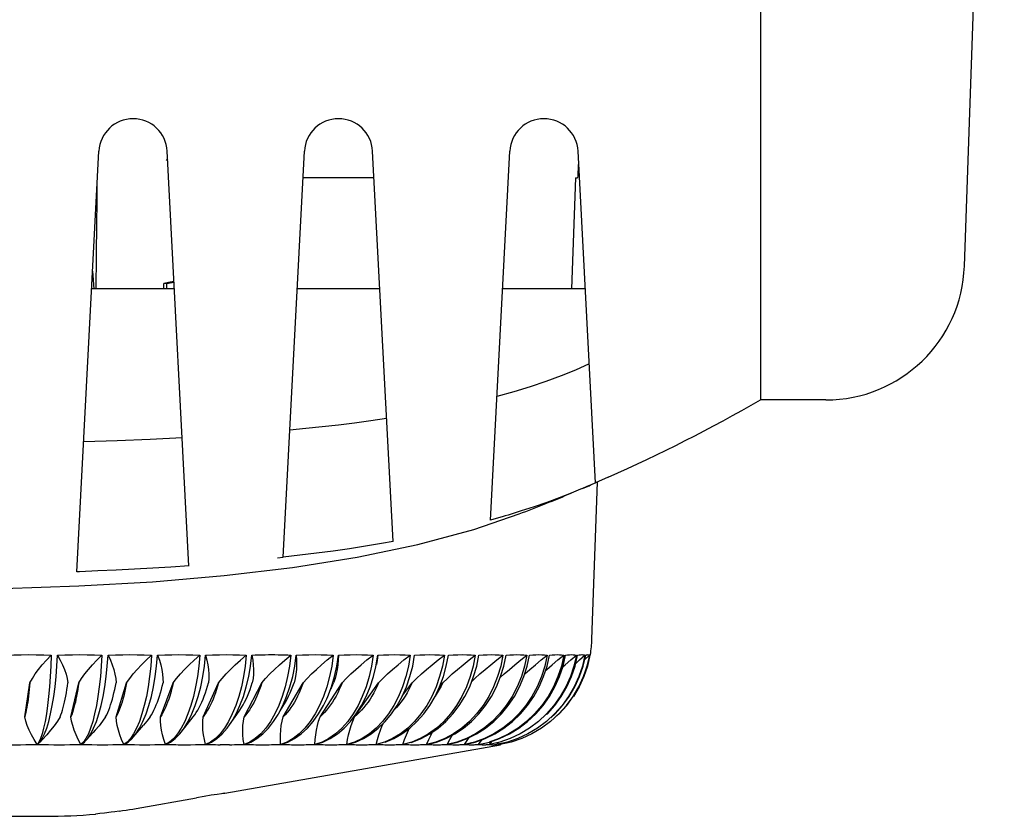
# Model space of a CAD drawing. Header units: inches. Extents: x 0 to 13.8, y 0 to 10.6.
# Tile 19 of 27: x 5.353 to 6.051, y 7.515 to 8.08. Entities that reach past the tile are written whole.
import ezdxf

# ---------------------------------------------------------------- set-up
doc = ezdxf.new("R2010")
doc.units = ezdxf.units.IN
doc.header["$LTSCALE"] = 0.75625
doc.header["$MEASUREMENT"] = 0
doc.layers.get('0').update_dxf_attribs({"linetype": 'CONTINUOUS'})

msp = doc.modelspace()

# ---------------------------------------------------------------- linework, layer by layer
at = {"color": 7, "linetype": 'Continuous'}
for p, q in [((5.87827, 8.71608), (5.87827, 7.81057)), ((6.02301, 7.90556), (6.05131, 8.71608)), ((5.39354, 7.68867), (5.40918, 7.98707)), ((5.47302, 7.69298), (5.45761, 7.98707)), ((5.53975, 7.69904), (5.55485, 7.98707)), ((5.61779, 7.71013), (5.60327, 7.98707)), ((5.6868, 7.72539), (5.70051, 7.98707)), ((5.76128, 7.75173), (5.74894, 7.98707)), ((5.45789, 7.98162), (5.45694, 7.98041)), ((5.60427, 7.96805), (5.55385, 7.96805)), ((5.74716, 7.96805), (5.74441, 7.88931)), ((5.74716, 7.96805), (5.74869, 7.96805)), ((5.40583, 7.88931), (5.40472, 7.90202)), ((5.45701, 7.89325), (5.45526, 7.89325)), ((5.45526, 7.88931), (5.45527, 7.89325)), ((5.45701, 7.89325), (5.46247, 7.89421)), ((5.45701, 7.89325), (5.45701, 7.88931)), ((5.46273, 7.88931), (5.40405, 7.88931)), ((5.6084, 7.88931), (5.54972, 7.88931)), ((5.75407, 7.88931), (5.69539, 7.88931)), ((5.92465, 7.81057), (5.87827, 7.81057)), ((5.42212, 7.78167), (5.39834, 7.7809)), ((5.44543, 7.78261), (5.42212, 7.78167)), ((5.46818, 7.78371), (5.44543, 7.78261)), ((5.75886, 7.64087), (5.76275, 7.75238)), ((5.77037, 7.75574), (5.76128, 7.75173)), ((5.75077, 7.74721), (5.74399, 7.74441)), ((5.75223, 7.74784), (5.75077, 7.74721)), ((5.75527, 7.74916), (5.75223, 7.74784)), ((5.75828, 7.75049), (5.75527, 7.74916)), ((5.76127, 7.75185), (5.75828, 7.75049)), ((5.70874, 7.73184), (5.69932, 7.72896)), ((5.67497, 7.71878), (5.70725, 7.72977)), ((5.70725, 7.72977), (5.70732, 7.72979)), ((5.53578, 7.69861), (5.53975, 7.69904)), ((5.5464, 7.69174), (5.59232, 7.69907)), ((5.60562, 7.62139), (5.60699, 7.62961)), ((5.65554, 7.62186), (5.657, 7.62961)), ((5.67713, 7.62186), (5.67867, 7.62961)), ((5.69631, 7.62186), (5.69792, 7.62961)), ((5.71298, 7.62186), (5.71465, 7.62961)), ((5.72702, 7.62186), (5.72874, 7.62961)), ((5.73835, 7.62186), (5.74011, 7.62961)), ((5.74691, 7.62186), (5.7487, 7.62961)), ((5.75002, 7.62615), (5.75388, 7.62961)), ((5.75369, 7.6264), (5.75711, 7.62961)), ((5.7555, 7.62186), (5.7573, 7.62961)), ((5.75726, 7.62944), (5.75744, 7.62961)), ((5.74734, 7.62372), (5.75002, 7.62615)), ((5.3565, 7.58577), (5.3602, 7.61)), ((5.38926, 7.58577), (5.39482, 7.61)), ((5.4214, 7.58577), (5.42879, 7.61)), ((5.45271, 7.58577), (5.46189, 7.61)), ((5.483, 7.58577), (5.49391, 7.61)), ((5.51209, 7.58577), (5.52466, 7.61)), ((5.53979, 7.58577), (5.55395, 7.61)), ((5.56594, 7.58577), (5.5816, 7.61)), ((5.57079, 7.60712), (5.56842, 7.60027)), ((5.59038, 7.58577), (5.60744, 7.61)), ((5.62452, 7.60105), (5.63131, 7.61)), ((5.65083, 7.60725), (5.65306, 7.61)), ((5.53914, 7.60027), (5.53667, 7.59386)), ((5.56842, 7.60027), (5.56564, 7.59386)), ((5.53667, 7.59386), (5.53388, 7.58796)), ((5.53646, 7.58796), (5.53955, 7.59386)), ((5.53773, 7.5901), (5.5414, 7.59631)), ((5.56564, 7.59386), (5.5625, 7.58796)), ((5.5929, 7.59386), (5.58943, 7.58796)), ((5.61827, 7.59386), (5.6145, 7.58796)), ((5.64161, 7.59386), (5.63755, 7.58796)), ((5.66277, 7.59386), (5.65845, 7.58796)), ((5.68161, 7.59386), (5.67706, 7.58796)), ((5.69802, 7.59386), (5.69327, 7.58796)), ((5.71191, 7.59386), (5.70698, 7.58796)), ((5.72318, 7.59386), (5.71811, 7.58796)), ((5.73177, 7.59386), (5.72658, 7.58796)), ((5.73761, 7.59386), (5.73234, 7.58796)), ((5.74097, 7.59386), (5.73564, 7.58796)), ((5.43965, 7.58796), (5.43783, 7.58262)), ((5.46749, 7.57506), (5.47597, 7.58577)), ((5.47244, 7.58262), (5.47508, 7.58796)), ((5.50373, 7.58796), (5.50106, 7.58262)), ((5.50177, 7.58019), (5.50858, 7.58988)), ((5.53302, 7.58262), (5.53615, 7.58744)), ((5.53615, 7.58744), (5.53646, 7.58796)), ((5.56114, 7.58262), (5.56494, 7.58796)), ((5.56754, 7.58728), (5.56594, 7.58577)), ((5.58757, 7.58262), (5.59171, 7.58796)), ((5.59211, 7.58728), (5.59038, 7.58577)), ((5.5938, 7.58888), (5.59211, 7.58728)), ((5.61215, 7.58262), (5.61661, 7.58796)), ((5.63473, 7.58262), (5.63948, 7.58796)), ((5.65517, 7.58262), (5.66018, 7.58796)), ((5.67334, 7.58262), (5.67858, 7.58796)), ((5.68914, 7.58262), (5.69458, 7.58796)), ((5.70246, 7.58262), (5.70806, 7.58796)), ((5.71323, 7.58262), (5.71896, 7.58796)), ((5.72686, 7.58765), (5.72719, 7.58796)), ((5.72969, 7.58521), (5.73272, 7.58796)), ((5.73564, 7.58796), (5.73403, 7.58651)), ((5.43342, 7.57138), (5.44082, 7.57999)), ((5.46755, 7.57791), (5.46492, 7.57387)), ((5.36769, 7.57054), (5.3665, 7.56796)), ((5.39993, 7.57054), (5.39816, 7.56796)), ((5.39968, 7.56876), (5.40516, 7.57476)), ((5.43148, 7.57054), (5.42914, 7.56796)), ((5.43373, 7.57387), (5.43148, 7.57054)), ((5.34577, 7.56607), (5.35345, 7.56607)), ((5.3665, 7.56796), (5.36527, 7.56614)), ((5.36552, 7.56614), (5.36638, 7.56694)), ((5.36738, 7.56798), (5.36881, 7.56949)), ((5.36946, 7.5661), (5.37332, 7.5661)), ((5.37332, 7.5661), (5.37713, 7.56607)), ((5.37713, 7.56607), (5.3847, 7.56607)), ((5.39816, 7.56796), (5.39634, 7.56614)), ((5.39658, 7.56614), (5.3989, 7.56796)), ((5.3989, 7.56796), (5.39969, 7.56876)), ((5.40422, 7.5661), (5.40793, 7.56607)), ((5.40793, 7.56607), (5.41534, 7.56607)), ((5.42914, 7.56796), (5.42673, 7.56614)), ((5.42698, 7.56614), (5.42987, 7.56796)), ((5.43439, 7.5661), (5.438, 7.56607)), ((5.438, 7.56607), (5.4452, 7.56607)), ((5.45926, 7.56796), (5.45628, 7.56614)), ((5.46714, 7.56607), (5.47409, 7.56607)), ((5.48831, 7.56796), (5.48478, 7.56614)), ((5.49835, 7.53161), (5.69385, 7.56608)), ((5.51613, 7.56796), (5.51207, 7.56614)), ((5.52193, 7.56607), (5.52824, 7.56607)), ((5.54254, 7.56796), (5.53797, 7.56614)), ((5.54724, 7.56607), (5.55318, 7.56607)), ((5.56738, 7.56796), (5.56233, 7.56614)), ((5.56252, 7.56614), (5.56794, 7.56796)), ((5.57095, 7.56607), (5.57647, 7.56607)), ((5.59049, 7.56796), (5.585, 7.56614)), ((5.58518, 7.56614), (5.59101, 7.56796)), ((5.59292, 7.56607), (5.59799, 7.56607)), ((5.613, 7.56607), (5.6176, 7.56607)), ((5.63108, 7.56607), (5.63517, 7.56607)), ((5.64704, 7.56607), (5.6506, 7.56607)), ((5.66078, 7.56607), (5.66379, 7.56607)), ((5.6813, 7.56607), (5.68254, 7.56608)), ((5.68254, 7.56608), (5.68315, 7.56607)), ((5.68605, 7.56614), (5.68803, 7.56866)), ((5.68795, 7.56607), (5.68858, 7.56608)), ((5.69119, 7.56614), (5.69249, 7.56766)), ((5.69213, 7.56607), (5.69267, 7.56608)), ((5.69267, 7.56608), (5.69277, 7.56607)), ((5.69383, 7.56614), (5.69456, 7.56693)), ((5.4838, 7.5294), (5.47835, 7.52847)), ((5.48876, 7.53021), (5.4838, 7.5294)), ((5.49293, 7.53087), (5.48876, 7.53021)), ((5.4981, 7.53161), (5.49835, 7.53161)), ((5.20406, 7.51529), (5.37139, 7.51529)), ((5.40699, 7.51691), (5.40681, 7.51689)), ((5.40681, 7.51689), (5.40681, 7.51689)), ((5.40967, 7.51721), (5.40699, 7.51691)), ((5.41317, 7.51763), (5.40967, 7.51721)), ((5.41781, 7.51821), (5.41317, 7.51763))]:
    msp.add_line(p, q, dxfattribs=at)
for points in [[(5.46245, 7.89451), (5.45967, 7.89403), (5.45527, 7.89325)], [(5.75685, 7.83612), (5.74709, 7.8318), (5.73688, 7.82767), (5.72621, 7.82374), (5.71508, 7.81999), (5.70348, 7.81643), (5.6914, 7.81306)], [(5.61322, 7.79732), (5.60188, 7.7957), (5.59048, 7.79418), (5.57903, 7.79278), (5.56754, 7.79147), (5.556, 7.79026), (5.54443, 7.78915)], [(5.74399, 7.74441), (5.73553, 7.7411), (5.72684, 7.7379), (5.71791, 7.73482), (5.70874, 7.73184)], [(5.69518, 7.72774), (5.691, 7.72658), (5.6868, 7.7254)], [(5.69932, 7.72896), (5.69726, 7.72834), (5.69518, 7.72774)], [(5.59232, 7.69907), (5.63532, 7.70806), (5.67497, 7.71878)], [(5.61779, 7.71013), (5.61641, 7.70986), (5.61504, 7.70962)], [(5.60955, 7.7087), (5.59822, 7.70685), (5.58677, 7.7051), (5.57519, 7.70344), (5.56349, 7.70189), (5.55168, 7.70042), (5.53975, 7.69905)], [(5.61504, 7.70962), (5.61229, 7.7092), (5.61092, 7.70896), (5.60955, 7.7087)], [(5.02856, 7.69181), (5.07704, 7.68602), (5.12768, 7.68168), (5.17998, 7.67866), (5.23342, 7.67689), (5.28744, 7.6763), (5.34146, 7.67687), (5.39491, 7.67864), (5.44723, 7.68164), (5.49788, 7.68597), (5.5464, 7.69174)], [(5.47304, 7.69299), (5.46019, 7.6921), (5.44728, 7.69128), (5.43433, 7.69054), (5.42134, 7.68987), (5.40831, 7.68928), (5.39524, 7.68874)], [(5.3941, 7.6887), (5.39382, 7.68869), (5.39354, 7.68867)], [(5.39524, 7.68874), (5.39496, 7.68873), (5.39467, 7.68872), (5.3941, 7.6887)], [(5.34333, 7.62961), (5.34868, 7.6298), (5.35402, 7.62991), (5.35934, 7.62995), (5.36466, 7.62991), (5.36996, 7.6298), (5.37525, 7.62961)], [(5.3602, 7.61), (5.36197, 7.61311), (5.36402, 7.61627), (5.36635, 7.61946), (5.36898, 7.62273), (5.37195, 7.62611), (5.37525, 7.62961)], [(5.37525, 7.62961), (5.37498, 7.62186), (5.37457, 7.61434), (5.37405, 7.60712), (5.37342, 7.60027), (5.37267, 7.59386), (5.37183, 7.58796)], [(5.37487, 7.58796), (5.37606, 7.59386), (5.37712, 7.60027), (5.37802, 7.60712), (5.37877, 7.61434), (5.37936, 7.62186), (5.37977, 7.62961)], [(5.37977, 7.62961), (5.38505, 7.6298), (5.39032, 7.62991), (5.39557, 7.62995), (5.4008, 7.62991), (5.40601, 7.6298), (5.41121, 7.62961)], [(5.37977, 7.62961), (5.38171, 7.62609), (5.38336, 7.62267), (5.38473, 7.61934), (5.38582, 7.61611), (5.38663, 7.613), (5.38716, 7.61)], [(5.39482, 7.61), (5.39681, 7.61311), (5.39908, 7.61626), (5.40163, 7.61946), (5.40449, 7.62273), (5.40768, 7.62612), (5.41121, 7.62961)], [(5.41121, 7.62961), (5.41079, 7.62186), (5.41019, 7.61434), (5.40941, 7.60712), (5.40847, 7.60027), (5.40736, 7.59386), (5.40611, 7.58796)], [(5.40909, 7.58796), (5.41069, 7.59386), (5.4121, 7.60027), (5.41331, 7.60712), (5.41431, 7.61434), (5.41509, 7.62186), (5.41565, 7.62961)], [(5.41565, 7.62961), (5.42083, 7.6298), (5.42599, 7.62991), (5.43113, 7.62995), (5.43624, 7.62991), (5.44133, 7.6298), (5.4464, 7.62961)], [(5.41565, 7.62961), (5.41725, 7.62611), (5.41859, 7.62269), (5.41967, 7.61933), (5.42048, 7.61608), (5.42102, 7.61298), (5.42129, 7.61)], [(5.42879, 7.61), (5.43098, 7.6131), (5.43346, 7.61626), (5.43621, 7.61946), (5.43928, 7.62274), (5.44268, 7.62613), (5.4464, 7.62961)], [(5.4464, 7.62961), (5.44585, 7.62186), (5.44505, 7.61434), (5.44403, 7.60712), (5.44277, 7.60027), (5.44131, 7.59386), (5.43965, 7.58796)], [(5.44256, 7.58796), (5.44455, 7.59386), (5.44631, 7.60027), (5.44782, 7.60712), (5.44907, 7.61434), (5.45004, 7.62186), (5.45073, 7.62961)], [(5.45073, 7.62961), (5.45578, 7.6298), (5.4608, 7.62991), (5.4658, 7.62995), (5.47077, 7.62991), (5.47571, 7.6298), (5.48062, 7.62961)], [(5.45073, 7.62961), (5.45201, 7.62609), (5.45303, 7.62267), (5.45379, 7.61934), (5.45431, 7.6161), (5.45458, 7.61299), (5.4546, 7.61)], [(5.46189, 7.61), (5.46427, 7.6131), (5.46693, 7.61625), (5.46988, 7.61946), (5.47313, 7.62274), (5.47671, 7.62613), (5.48062, 7.62961)], [(5.48062, 7.62961), (5.47993, 7.62186), (5.47895, 7.61434), (5.47767, 7.60712), (5.47612, 7.60027), (5.47431, 7.59386), (5.47226, 7.58796)], [(5.47508, 7.58796), (5.47745, 7.59386), (5.47955, 7.60027), (5.48135, 7.60712), (5.48284, 7.61434), (5.48399, 7.62186), (5.48481, 7.62961)], [(5.48481, 7.62961), (5.4897, 7.6298), (5.49455, 7.62991), (5.49938, 7.62995), (5.50417, 7.62991), (5.50892, 7.6298), (5.51364, 7.62961)], [(5.48481, 7.62961), (5.48574, 7.62609), (5.48644, 7.62266), (5.48689, 7.61934), (5.48712, 7.61611), (5.48711, 7.613), (5.48688, 7.61)], [(5.49391, 7.61), (5.49647, 7.6131), (5.49931, 7.61625), (5.50242, 7.61946), (5.50584, 7.62274), (5.50958, 7.62613), (5.51364, 7.62961)], [(5.51364, 7.62961), (5.51283, 7.62186), (5.51166, 7.61434), (5.51015, 7.60712), (5.50831, 7.60027), (5.50617, 7.59386), (5.50373, 7.58796)], [(5.50644, 7.58796), (5.50918, 7.59386), (5.5116, 7.60027), (5.51368, 7.60712), (5.5154, 7.61434), (5.51673, 7.62186), (5.51767, 7.62961)], [(5.51767, 7.62961), (5.52002, 7.62971), (5.52237, 7.6298), (5.5247, 7.62986), (5.52703, 7.62991), (5.52934, 7.62994), (5.53165, 7.62995)], [(5.51767, 7.62961), (5.51826, 7.6261), (5.51862, 7.62269), (5.51877, 7.61937), (5.5187, 7.61615), (5.51842, 7.61303), (5.51793, 7.61)], [(5.52466, 7.61), (5.52736, 7.61308), (5.53036, 7.61623), (5.53364, 7.61946), (5.53722, 7.62276), (5.5411, 7.62614), (5.54528, 7.62961)], [(5.53165, 7.62995), (5.53395, 7.62994), (5.53623, 7.62991), (5.53851, 7.62986), (5.54078, 7.6298), (5.54303, 7.62971), (5.54528, 7.62961)], [(5.54528, 7.62961), (5.54434, 7.62186), (5.54299, 7.61434), (5.54125, 7.60712), (5.53914, 7.60027)], [(5.53955, 7.59386), (5.54228, 7.60027), (5.54462, 7.60712), (5.54656, 7.61434), (5.54806, 7.62186), (5.54912, 7.62961)], [(5.54912, 7.62961), (5.54935, 7.62609), (5.54938, 7.62268), (5.54922, 7.61936), (5.54886, 7.61615), (5.54831, 7.61303), (5.54756, 7.61)], [(5.54912, 7.62961), (5.55359, 7.6298), (5.55803, 7.62991), (5.56242, 7.62995), (5.56676, 7.62991), (5.57107, 7.6298), (5.57532, 7.62961)], [(5.55395, 7.61), (5.5568, 7.61307), (5.55993, 7.61623), (5.56335, 7.61946), (5.56705, 7.62276), (5.57104, 7.62615), (5.57532, 7.62961)], [(5.57071, 7.59872), (5.57138, 7.60027), (5.57398, 7.60712), (5.57612, 7.61434), (5.57778, 7.62186), (5.57895, 7.62961)], [(5.57532, 7.62961), (5.57426, 7.62186), (5.57275, 7.61434), (5.57079, 7.60712)], [(5.57895, 7.62961), (5.57883, 7.62608), (5.57853, 7.62266), (5.57805, 7.61935), (5.5774, 7.61615), (5.57658, 7.61303), (5.57559, 7.61)], [(5.57895, 7.62961), (5.58318, 7.6298), (5.58736, 7.62991), (5.59149, 7.62995), (5.59558, 7.62991), (5.59961, 7.6298), (5.60359, 7.62961)], [(5.5816, 7.61), (5.58457, 7.61307), (5.58782, 7.61622), (5.59135, 7.61946), (5.59516, 7.62276), (5.59924, 7.62615), (5.60359, 7.62961)], [(5.60359, 7.62961), (5.60242, 7.62186), (5.60075, 7.61434), (5.59859, 7.60712), (5.59596, 7.60027), (5.5929, 7.59386)], [(5.60699, 7.62961), (5.60651, 7.62608), (5.60592, 7.62285)], [(5.60699, 7.62961), (5.61094, 7.6298), (5.61484, 7.62991), (5.61869, 7.62995), (5.62249, 7.62991), (5.62623, 7.6298), (5.62992, 7.62961)], [(5.60744, 7.61), (5.61052, 7.61307), (5.61387, 7.61622), (5.61748, 7.61946), (5.62137, 7.62277), (5.62551, 7.62615), (5.62992, 7.62961)], [(5.61661, 7.58796), (5.62063, 7.59386), (5.62418, 7.60027), (5.62722, 7.60712), (5.62974, 7.61434), (5.63169, 7.62186), (5.63306, 7.62961)], [(5.62992, 7.62961), (5.62864, 7.62186), (5.62682, 7.61434), (5.62447, 7.60712), (5.62161, 7.60027), (5.61827, 7.59386)], [(5.63131, 7.61), (5.63448, 7.61307), (5.6379, 7.61622), (5.64158, 7.61946), (5.64552, 7.62277), (5.6497, 7.62615), (5.65413, 7.62961)], [(5.63306, 7.62961), (5.63671, 7.6298), (5.64031, 7.62991), (5.64385, 7.62995), (5.64734, 7.62991), (5.65077, 7.6298), (5.65413, 7.62961)], [(5.65413, 7.62961), (5.65276, 7.62186), (5.6508, 7.61434), (5.64827, 7.60712), (5.6452, 7.60027), (5.64161, 7.59386)], [(5.65306, 7.61), (5.6563, 7.61307), (5.65978, 7.61622), (5.6635, 7.61946), (5.66746, 7.62277), (5.67166, 7.62615), (5.67609, 7.62961)], [(5.657, 7.62961), (5.66033, 7.6298), (5.66361, 7.62991), (5.66682, 7.62995), (5.66997, 7.62991), (5.67306, 7.6298), (5.67609, 7.62961)], [(5.67609, 7.62961), (5.67463, 7.62186), (5.67254, 7.61434), (5.66985, 7.60712), (5.66658, 7.60027), (5.66277, 7.59386)], [(5.67363, 7.61101), (5.67584, 7.61307), (5.67936, 7.61622), (5.6831, 7.61946), (5.68707, 7.62277), (5.69125, 7.62615), (5.69565, 7.62961)], [(5.67867, 7.62961), (5.68166, 7.6298), (5.68458, 7.62991), (5.68745, 7.62995), (5.69025, 7.62991), (5.69298, 7.6298), (5.69565, 7.62961)], [(5.69565, 7.62961), (5.69411, 7.62186), (5.69191, 7.61434), (5.68908, 7.60712), (5.68563, 7.60027), (5.68161, 7.59386)], [(5.69379, 7.61378), (5.69653, 7.61622), (5.70026, 7.61946), (5.70421, 7.62277), (5.70835, 7.62615), (5.7127, 7.62961)], [(5.69792, 7.62961), (5.70055, 7.6298), (5.70311, 7.62991), (5.70561, 7.62995), (5.70804, 7.62991), (5.7104, 7.6298), (5.7127, 7.62961)], [(5.7127, 7.62961), (5.71109, 7.62186), (5.70879, 7.61434), (5.70583, 7.60712), (5.70222, 7.60027), (5.69802, 7.59386)], [(5.7112, 7.61625), (5.71488, 7.61946), (5.71878, 7.62276), (5.72286, 7.62615), (5.72713, 7.62961)], [(5.72713, 7.62961), (5.72546, 7.62186), (5.72307, 7.61434), (5.72, 7.60712), (5.71626, 7.60027), (5.71191, 7.59386)], [(5.71465, 7.62961), (5.7169, 7.6298), (5.71908, 7.62991), (5.7212, 7.62995), (5.72324, 7.62991), (5.72522, 7.6298), (5.72713, 7.62961)], [(5.73884, 7.62961), (5.73712, 7.62186), (5.73467, 7.61434), (5.7315, 7.60712), (5.72766, 7.60027), (5.72318, 7.59386)], [(5.72598, 7.61867), (5.72687, 7.61946), (5.7307, 7.62276), (5.73469, 7.62615), (5.73884, 7.62961)], [(5.72874, 7.62961), (5.7306, 7.6298), (5.73239, 7.62991), (5.73411, 7.62995), (5.73576, 7.62991), (5.73734, 7.6298), (5.73884, 7.62961)], [(5.74778, 7.62961), (5.74602, 7.62186), (5.74351, 7.61434), (5.74028, 7.60712), (5.73635, 7.60027), (5.73177, 7.59386)], [(5.73272, 7.58796), (5.73803, 7.59386), (5.74272, 7.60027), (5.74675, 7.60712), (5.75006, 7.61434), (5.75264, 7.62186), (5.75444, 7.62961)], [(5.75711, 7.62961), (5.7553, 7.62186), (5.75273, 7.61434), (5.74941, 7.60712), (5.74538, 7.60027), (5.74069, 7.59386), (5.73537, 7.58796)], [(5.75388, 7.62961), (5.75209, 7.62186), (5.74954, 7.61434), (5.74626, 7.60712), (5.74227, 7.60027), (5.73761, 7.59386)], [(5.73814, 7.62122), (5.73988, 7.62276), (5.74376, 7.62615), (5.74778, 7.62961)], [(5.74011, 7.62961), (5.74157, 7.6298), (5.74296, 7.62991), (5.74427, 7.62995), (5.74552, 7.62991), (5.74668, 7.6298), (5.74778, 7.62961)], [(5.75744, 7.62961), (5.75563, 7.62186), (5.75305, 7.61434), (5.74972, 7.60712), (5.74568, 7.60027)], [(5.7487, 7.62961), (5.74975, 7.6298), (5.75072, 7.62991), (5.75162, 7.62995), (5.75245, 7.62991), (5.7532, 7.6298), (5.75388, 7.62961)], [(5.75444, 7.62961), (5.75507, 7.6298), (5.75563, 7.62991), (5.75611, 7.62995), (5.75652, 7.62991), (5.75685, 7.6298), (5.75711, 7.62961)], [(5.7573, 7.62961), (5.75751, 7.6298), (5.75765, 7.62991), (5.75771, 7.62995), (5.75771, 7.62994)], [(5.59171, 7.58796), (5.59544, 7.59386), (5.59874, 7.60027), (5.60157, 7.60712), (5.6039, 7.61434), (5.60562, 7.62139)], [(5.63948, 7.58796), (5.64376, 7.59386), (5.64754, 7.60027), (5.65079, 7.60712), (5.65346, 7.61434), (5.65554, 7.62186)], [(5.66018, 7.58796), (5.66469, 7.59386), (5.66869, 7.60027), (5.67211, 7.60712), (5.67493, 7.61434), (5.67713, 7.62186)], [(5.67858, 7.58796), (5.68331, 7.59386), (5.68748, 7.60027), (5.69107, 7.60712), (5.69402, 7.61434), (5.69631, 7.62186)], [(5.69458, 7.58796), (5.69948, 7.59386), (5.70382, 7.60027), (5.70753, 7.60712), (5.7106, 7.61434), (5.71298, 7.62186)], [(5.70806, 7.58796), (5.71312, 7.59386), (5.71758, 7.60027), (5.72141, 7.60712), (5.72457, 7.61434), (5.72702, 7.62186)], [(5.71896, 7.58796), (5.72413, 7.59386), (5.7287, 7.60027), (5.73262, 7.60712), (5.73585, 7.61434), (5.73835, 7.62186)], [(5.72719, 7.58796), (5.73245, 7.59386), (5.7371, 7.60027), (5.74108, 7.60712), (5.74436, 7.61434), (5.74691, 7.62186)], [(5.74084, 7.59386), (5.74555, 7.60027), (5.74959, 7.60712), (5.75291, 7.61434), (5.7555, 7.62186)], [(5.3602, 7.61), (5.35997, 7.60753), (5.35972, 7.60514), (5.35946, 7.60281), (5.35918, 7.60056), (5.35889, 7.59839), (5.35859, 7.59631)], [(5.38474, 7.59631), (5.3852, 7.59839), (5.38564, 7.60056), (5.38605, 7.60281), (5.38644, 7.60514), (5.38681, 7.60753), (5.38716, 7.61)], [(5.39482, 7.61), (5.39448, 7.60753), (5.39411, 7.60514), (5.39371, 7.60281), (5.3933, 7.60056), (5.39286, 7.59839), (5.3924, 7.59631)], [(5.41807, 7.59631), (5.41868, 7.59839), (5.41927, 7.60056), (5.41982, 7.60281), (5.42034, 7.60514), (5.42083, 7.60753), (5.42129, 7.61)], [(5.42879, 7.61), (5.42833, 7.60753), (5.42784, 7.60514), (5.42732, 7.60281), (5.42676, 7.60056), (5.42618, 7.59839), (5.42557, 7.59631)], [(5.45061, 7.59631), (5.45136, 7.59839), (5.45208, 7.60056), (5.45277, 7.60281), (5.45342, 7.60514), (5.45403, 7.60753), (5.4546, 7.61)], [(5.46189, 7.61), (5.46132, 7.60753), (5.46071, 7.60514), (5.46006, 7.60281), (5.45937, 7.60056), (5.45865, 7.59839), (5.45789, 7.59631)], [(5.48213, 7.59631), (5.48303, 7.59839), (5.48389, 7.60056), (5.48471, 7.60281), (5.48548, 7.60514), (5.4862, 7.60753), (5.48688, 7.61)], [(5.49391, 7.61), (5.49323, 7.60753), (5.49251, 7.60514), (5.49174, 7.60281), (5.49092, 7.60056), (5.49006, 7.59839), (5.48916, 7.59631)], [(5.51246, 7.59631), (5.5135, 7.59839), (5.51449, 7.60056), (5.51543, 7.60281), (5.51631, 7.60514), (5.51715, 7.60753), (5.51793, 7.61)], [(5.52466, 7.61), (5.52388, 7.60753), (5.52305, 7.60514), (5.52216, 7.60281), (5.52122, 7.60056), (5.52023, 7.59839), (5.51919, 7.59631)], [(5.5414, 7.59631), (5.54257, 7.59839), (5.54368, 7.60056), (5.54474, 7.60281), (5.54574, 7.60514), (5.54668, 7.60753), (5.54756, 7.61)], [(5.55395, 7.61), (5.55307, 7.60753), (5.55213, 7.60514), (5.55113, 7.60281), (5.55007, 7.60056), (5.54896, 7.59839), (5.54779, 7.59631)], [(5.57379, 7.6056), (5.57462, 7.60753), (5.57559, 7.61)], [(5.5816, 7.61), (5.58063, 7.60753), (5.57959, 7.60514), (5.57848, 7.60281), (5.57731, 7.60056), (5.57608, 7.59839), (5.57479, 7.59631)], [(5.60744, 7.61), (5.60638, 7.60753), (5.60525, 7.60514), (5.60404, 7.60281), (5.60277, 7.60056), (5.60143, 7.59839), (5.60002, 7.59631)], [(5.63131, 7.61), (5.63017, 7.60753), (5.62895, 7.60514), (5.62765, 7.60281), (5.62628, 7.60056), (5.62484, 7.59839), (5.62332, 7.59631)], [(5.65306, 7.61), (5.65184, 7.60753), (5.65054, 7.60514), (5.64916, 7.60281), (5.6477, 7.60056), (5.64764, 7.60047)], [(5.56494, 7.58796), (5.56836, 7.59386), (5.57071, 7.59872)], [(5.35859, 7.59631), (5.35827, 7.59431), (5.35794, 7.5924), (5.3576, 7.5906), (5.35724, 7.58888), (5.35688, 7.58728), (5.3565, 7.58577)], [(5.3816, 7.58577), (5.38216, 7.58728), (5.38271, 7.58888), (5.38325, 7.5906), (5.38376, 7.5924), (5.38426, 7.59431), (5.38474, 7.59631)], [(5.3924, 7.59631), (5.39192, 7.59431), (5.39143, 7.5924), (5.39091, 7.5906), (5.39038, 7.58888), (5.38983, 7.58728), (5.38926, 7.58577)], [(5.4139, 7.58577), (5.41465, 7.58728), (5.41538, 7.58888), (5.41609, 7.5906), (5.41678, 7.5924), (5.41744, 7.59431), (5.41807, 7.59631)], [(5.42557, 7.59631), (5.42494, 7.59431), (5.42427, 7.5924), (5.42359, 7.5906), (5.42288, 7.58888), (5.42215, 7.58728), (5.4214, 7.58577)], [(5.44542, 7.58577), (5.44635, 7.58728), (5.44726, 7.58888), (5.44814, 7.5906), (5.44899, 7.5924), (5.44981, 7.59431), (5.45061, 7.59631)], [(5.45789, 7.59631), (5.4571, 7.59431), (5.45628, 7.5924), (5.45543, 7.5906), (5.45455, 7.58888), (5.45364, 7.58728), (5.45271, 7.58577)], [(5.47597, 7.58577), (5.47708, 7.58728), (5.47816, 7.58888), (5.4792, 7.5906), (5.48022, 7.5924), (5.48119, 7.59431), (5.48213, 7.59631)], [(5.48916, 7.59631), (5.48822, 7.59431), (5.48725, 7.5924), (5.48623, 7.5906), (5.48519, 7.58888), (5.48411, 7.58728), (5.483, 7.58577)], [(5.50858, 7.58987), (5.50909, 7.5906), (5.51025, 7.5924), (5.51138, 7.59431), (5.51246, 7.59631)], [(5.51919, 7.59631), (5.51811, 7.59431), (5.51698, 7.5924), (5.51582, 7.5906), (5.51461, 7.58888), (5.51337, 7.58728), (5.51209, 7.58577)], [(5.54779, 7.59631), (5.54657, 7.59431), (5.54531, 7.5924), (5.54399, 7.5906), (5.54263, 7.58888), (5.54123, 7.58728), (5.53979, 7.58577)], [(5.57479, 7.59631), (5.57344, 7.59431), (5.57204, 7.5924), (5.57059, 7.5906), (5.56908, 7.58888), (5.56754, 7.58728)], [(5.60002, 7.59631), (5.59855, 7.59431), (5.59702, 7.5924), (5.59544, 7.5906), (5.5938, 7.58888)], [(5.62332, 7.59631), (5.62174, 7.59431), (5.6201, 7.5924), (5.61839, 7.5906)], [(5.36527, 7.56614), (5.3631, 7.56969), (5.36122, 7.57311), (5.35963, 7.57642), (5.35832, 7.57962), (5.35728, 7.58274), (5.3565, 7.58577)], [(5.36638, 7.56694), (5.36725, 7.56796), (5.36893, 7.57054), (5.37055, 7.57387), (5.37209, 7.57791), (5.37353, 7.58262), (5.37487, 7.58796)], [(5.37183, 7.58796), (5.37091, 7.58262), (5.36991, 7.57791), (5.36883, 7.57387), (5.36769, 7.57054)], [(5.3816, 7.58577), (5.37965, 7.58269), (5.37741, 7.57954), (5.37489, 7.57632), (5.37207, 7.57302), (5.36881, 7.56949)], [(5.39634, 7.56614), (5.39447, 7.56971), (5.39289, 7.57314), (5.39159, 7.57643), (5.39057, 7.57962), (5.38979, 7.58273), (5.38926, 7.58577)], [(5.39969, 7.56876), (5.40115, 7.57054), (5.40332, 7.57387), (5.40538, 7.57791), (5.40731, 7.58262), (5.40909, 7.58796)], [(5.40611, 7.58796), (5.40473, 7.58262), (5.40323, 7.57791)], [(5.4139, 7.58577), (5.41173, 7.58268), (5.40928, 7.57952), (5.40656, 7.57631), (5.40516, 7.57475)], [(5.42673, 7.56614), (5.4252, 7.5697), (5.42393, 7.57313), (5.42293, 7.57643), (5.42217, 7.57962), (5.42166, 7.58274), (5.4214, 7.58577)], [(5.43343, 7.57138), (5.43538, 7.57387), (5.43794, 7.57791), (5.44034, 7.58262), (5.44256, 7.58796)], [(5.44542, 7.58577), (5.44306, 7.58268), (5.44082, 7.57999)], [(5.45628, 7.56614), (5.45508, 7.5697), (5.45413, 7.57313), (5.45342, 7.57643), (5.45296, 7.57962), (5.45272, 7.58274), (5.45271, 7.58577)], [(5.47226, 7.58796), (5.47001, 7.58262), (5.46755, 7.57791)], [(5.48478, 7.56614), (5.48393, 7.5697), (5.4833, 7.57313), (5.4829, 7.57643), (5.48272, 7.57962), (5.48275, 7.58274), (5.483, 7.58577)], [(5.50178, 7.58019), (5.5034, 7.58262), (5.50644, 7.58796)], [(5.51207, 7.56614), (5.51156, 7.5697), (5.51126, 7.57313), (5.51117, 7.57643), (5.51128, 7.57962), (5.51158, 7.58274), (5.51209, 7.58577)], [(5.53388, 7.58796), (5.53079, 7.58262), (5.52744, 7.57791), (5.52386, 7.57387), (5.52007, 7.57054), (5.51613, 7.56796)], [(5.53797, 7.56614), (5.53782, 7.56971), (5.53785, 7.57314), (5.53806, 7.57643), (5.53846, 7.57961), (5.53903, 7.58273), (5.53979, 7.58577)], [(5.5625, 7.58796), (5.55903, 7.58262), (5.55526, 7.57791), (5.55123, 7.57387), (5.54697, 7.57054), (5.54254, 7.56796)], [(5.56233, 7.56614), (5.56253, 7.56971), (5.56289, 7.57314), (5.56341, 7.57643), (5.56409, 7.57961), (5.56494, 7.58273), (5.56594, 7.58577)], [(5.58943, 7.58796), (5.5856, 7.58262), (5.58143, 7.57791), (5.57698, 7.57387), (5.57228, 7.57054), (5.56738, 7.56796)], [(5.585, 7.56614), (5.58556, 7.56971), (5.58624, 7.57314), (5.58706, 7.57643), (5.58802, 7.57961), (5.58913, 7.58273), (5.59038, 7.58577)], [(5.6145, 7.58796), (5.61032, 7.58262), (5.60579, 7.57791), (5.60094, 7.57387), (5.59582, 7.57054), (5.59049, 7.56796)], [(5.63755, 7.58796), (5.63306, 7.58262), (5.62819, 7.57791), (5.62297, 7.57387), (5.61747, 7.57054), (5.61174, 7.56796), (5.60584, 7.56614)], [(5.65845, 7.58796), (5.65367, 7.58262), (5.64849, 7.57791), (5.64294, 7.57387), (5.63709, 7.57054), (5.63099, 7.56796), (5.62471, 7.56614)], [(5.67706, 7.58796), (5.67203, 7.58262), (5.66656, 7.57791), (5.66071, 7.57387), (5.65455, 7.57054), (5.64812, 7.56796), (5.64151, 7.56614)], [(5.69327, 7.58796), (5.68801, 7.58262), (5.6823, 7.57791), (5.67619, 7.57387), (5.66975, 7.57054), (5.66303, 7.56796), (5.65612, 7.56614)], [(5.70698, 7.58796), (5.70153, 7.58262), (5.6956, 7.57791), (5.68927, 7.57387), (5.68259, 7.57054), (5.67563, 7.56796), (5.66847, 7.56614)], [(5.71811, 7.58796), (5.71249, 7.58262), (5.70639, 7.57791), (5.69988, 7.57387), (5.693, 7.57054), (5.68584, 7.56796)], [(5.72658, 7.58796), (5.72084, 7.58262), (5.7146, 7.57791), (5.70794, 7.57387), (5.70091, 7.57054), (5.69359, 7.56796), (5.68605, 7.56614)], [(5.73234, 7.58796), (5.72651, 7.58262), (5.72018, 7.57791), (5.71341, 7.57387), (5.70627, 7.57054), (5.69884, 7.56796), (5.69119, 7.56614)], [(5.73537, 7.58796), (5.72949, 7.58262), (5.72309, 7.57791), (5.71626, 7.57387), (5.70906, 7.57054), (5.70155, 7.56796), (5.69383, 7.56614)], [(5.40323, 7.57791), (5.40163, 7.57387), (5.39993, 7.57054)], [(5.43783, 7.58262), (5.43585, 7.57791), (5.43373, 7.57387)], [(5.4675, 7.57506), (5.46958, 7.57791), (5.47244, 7.58262)], [(5.485, 7.56614), (5.48898, 7.56796), (5.49285, 7.57054), (5.49656, 7.57387), (5.50009, 7.57791), (5.50178, 7.58019)], [(5.50106, 7.58262), (5.49815, 7.57791), (5.49503, 7.57387), (5.49174, 7.57054), (5.48831, 7.56796)], [(5.51228, 7.56614), (5.51677, 7.56796), (5.52113, 7.57054), (5.52532, 7.57387), (5.5293, 7.57791), (5.53302, 7.58262)], [(5.53817, 7.56614), (5.54314, 7.56796), (5.54797, 7.57054), (5.55261, 7.57387), (5.55702, 7.57791), (5.56114, 7.58262)], [(5.56794, 7.56796), (5.57321, 7.57054), (5.57827, 7.57387), (5.58307, 7.57791), (5.58757, 7.58262)], [(5.59101, 7.56796), (5.59669, 7.57054), (5.60214, 7.57387), (5.60731, 7.57791), (5.61215, 7.58262)], [(5.60584, 7.56614), (5.60674, 7.56971), (5.60775, 7.57314), (5.60887, 7.57643), (5.6101, 7.57961), (5.61088, 7.58139)], [(5.61222, 7.56796), (5.61826, 7.57054), (5.62406, 7.57387), (5.62957, 7.57791), (5.63473, 7.58262)], [(5.62471, 7.56614), (5.62595, 7.56969), (5.62728, 7.57312), (5.6287, 7.57643), (5.6293, 7.57771)], [(5.6306, 7.56773), (5.63142, 7.56796), (5.63779, 7.57054), (5.64392, 7.57387), (5.64973, 7.57791), (5.65517, 7.58262)], [(5.64164, 7.56614), (5.6485, 7.56796), (5.65517, 7.57054), (5.66158, 7.57387), (5.66765, 7.57791), (5.67334, 7.58262)], [(5.65623, 7.56614), (5.66336, 7.56796), (5.67028, 7.57054), (5.67693, 7.57387), (5.68324, 7.57791), (5.68914, 7.58262)], [(5.66856, 7.56614), (5.6759, 7.56796), (5.68303, 7.57054), (5.68988, 7.57387), (5.69638, 7.57791), (5.70246, 7.58262)], [(5.67847, 7.56614), (5.68605, 7.56796), (5.69335, 7.57054), (5.70036, 7.57387), (5.70701, 7.57791), (5.71323, 7.58262)], [(5.42987, 7.56796), (5.43267, 7.57054), (5.43343, 7.57138)], [(5.45651, 7.56614), (5.45995, 7.56796), (5.4633, 7.57054), (5.46652, 7.57387), (5.4675, 7.57506)], [(5.46492, 7.57387), (5.46215, 7.57054), (5.45926, 7.56796)], [(5.64151, 7.56614), (5.64308, 7.56969), (5.64472, 7.57312), (5.64576, 7.57515)], [(5.65612, 7.56614), (5.65802, 7.56969), (5.65988, 7.57299)], [(5.66847, 7.56614), (5.67068, 7.56969), (5.67169, 7.57124)], [(5.35345, 7.56607), (5.35733, 7.5661), (5.36125, 7.5661)], [(5.36125, 7.5661), (5.36325, 7.56612), (5.36527, 7.56614)], [(5.36552, 7.56614), (5.3675, 7.56612), (5.36946, 7.5661)], [(5.3847, 7.56607), (5.38852, 7.5661), (5.39238, 7.5661)], [(5.39238, 7.5661), (5.39434, 7.56612), (5.39634, 7.56614)], [(5.39658, 7.56614), (5.39852, 7.56612), (5.40044, 7.5661), (5.40422, 7.5661)], [(5.41534, 7.56607), (5.41908, 7.5661), (5.42286, 7.5661)], [(5.42286, 7.5661), (5.42478, 7.56612), (5.42673, 7.56614)], [(5.42698, 7.56614), (5.42886, 7.56612), (5.43072, 7.5661), (5.43439, 7.5661)], [(5.4452, 7.56607), (5.44884, 7.5661), (5.45251, 7.5661)], [(5.45251, 7.5661), (5.45438, 7.56612), (5.45628, 7.56614)], [(5.45651, 7.56614), (5.45832, 7.56612), (5.46012, 7.5661), (5.46366, 7.5661)], [(5.46366, 7.5661), (5.46541, 7.56609), (5.46714, 7.56607)], [(5.47409, 7.56607), (5.4776, 7.5661), (5.48114, 7.5661)], [(5.48114, 7.5661), (5.48295, 7.56612), (5.48478, 7.56614)], [(5.485, 7.56614), (5.48674, 7.56612), (5.48845, 7.5661), (5.49184, 7.5661)], [(5.49184, 7.5661), (5.49352, 7.56609), (5.49517, 7.56608)], [(5.50182, 7.56607), (5.50129, 7.56608), (5.49517, 7.56608)], [(5.50182, 7.56607), (5.5035, 7.56609), (5.50519, 7.5661), (5.50858, 7.5661)], [(5.50858, 7.5661), (5.51031, 7.56612), (5.51207, 7.56614)], [(5.51228, 7.56614), (5.51392, 7.56612), (5.51555, 7.5661), (5.51877, 7.5661)], [(5.51877, 7.5661), (5.52036, 7.56609), (5.52193, 7.56607)], [(5.52824, 7.56607), (5.52984, 7.56609), (5.53144, 7.5661), (5.53466, 7.5661)], [(5.53466, 7.5661), (5.5363, 7.56612), (5.53797, 7.56614)], [(5.53817, 7.56614), (5.53971, 7.56612), (5.54125, 7.5661), (5.54427, 7.5661)], [(5.54427, 7.5661), (5.54576, 7.56609), (5.54724, 7.56607)], [(5.55318, 7.56607), (5.55468, 7.56609), (5.55618, 7.5661), (5.55921, 7.5661)], [(5.55921, 7.5661), (5.56076, 7.56612), (5.56233, 7.56614)], [(5.56252, 7.56614), (5.56395, 7.56612), (5.56538, 7.5661), (5.56819, 7.5661)], [(5.56819, 7.5661), (5.56958, 7.56609), (5.57095, 7.56607)], [(5.57647, 7.56607), (5.57787, 7.56609), (5.57928, 7.5661), (5.58209, 7.5661)], [(5.58209, 7.5661), (5.58354, 7.56612), (5.585, 7.56614)], [(5.58518, 7.56614), (5.58649, 7.56612), (5.5878, 7.5661), (5.59038, 7.5661)], [(5.59038, 7.5661), (5.59166, 7.56609), (5.59292, 7.56607)], [(5.59799, 7.56607), (5.59928, 7.56609), (5.60057, 7.5661), (5.60316, 7.5661)], [(5.60316, 7.5661), (5.60449, 7.56612), (5.60584, 7.56614)], [(5.606, 7.56614), (5.60718, 7.56612), (5.60836, 7.5661), (5.61071, 7.5661)], [(5.61071, 7.5661), (5.61186, 7.56609), (5.613, 7.56607)], [(5.6176, 7.56607), (5.61877, 7.56609), (5.61994, 7.5661), (5.62228, 7.5661)], [(5.62228, 7.5661), (5.62349, 7.56612), (5.62471, 7.56614)], [(5.62486, 7.56614), (5.62591, 7.56612), (5.62696, 7.5661), (5.62904, 7.5661)], [(5.62904, 7.5661), (5.63007, 7.56609), (5.63108, 7.56607)], [(5.63517, 7.56607), (5.63621, 7.56609), (5.63725, 7.5661), (5.63934, 7.5661)], [(5.63934, 7.5661), (5.64041, 7.56612), (5.64151, 7.56614)], [(5.64164, 7.56614), (5.64255, 7.56612), (5.64346, 7.5661), (5.64527, 7.5661)], [(5.64527, 7.5661), (5.64616, 7.56609), (5.64704, 7.56607)], [(5.6506, 7.56607), (5.65151, 7.56609), (5.65242, 7.5661), (5.65423, 7.5661)], [(5.65423, 7.5661), (5.65517, 7.56612), (5.65612, 7.56614)], [(5.65623, 7.56614), (5.657, 7.56612), (5.65776, 7.5661), (5.6593, 7.5661)], [(5.6593, 7.5661), (5.66005, 7.56609), (5.66078, 7.56607)], [(5.66379, 7.56607), (5.66456, 7.56609), (5.66533, 7.5661), (5.66686, 7.5661)], [(5.66686, 7.5661), (5.66766, 7.56612), (5.66847, 7.56614)], [(5.66856, 7.56614), (5.66917, 7.56612), (5.66979, 7.5661), (5.67103, 7.5661)], [(5.67103, 7.5661), (5.67164, 7.56609), (5.67223, 7.56607)], [(5.67223, 7.56607), (5.67426, 7.56608), (5.67466, 7.56607)], [(5.67466, 7.56607), (5.67529, 7.56609), (5.67592, 7.5661), (5.67716, 7.5661)], [(5.67716, 7.5661), (5.6778, 7.56612), (5.67847, 7.56614)], [(5.67847, 7.56614), (5.68098, 7.56969), (5.68108, 7.56983)], [(5.67854, 7.56614), (5.679, 7.56612), (5.67946, 7.5661), (5.6804, 7.5661)], [(5.6804, 7.5661), (5.68086, 7.56609), (5.6813, 7.56607)], [(5.68315, 7.56607), (5.68363, 7.56609), (5.68411, 7.5661), (5.68505, 7.5661)], [(5.68505, 7.5661), (5.68554, 7.56612), (5.68605, 7.56614)], [(5.6861, 7.56614), (5.68641, 7.56612), (5.68672, 7.5661), (5.68735, 7.5661)], [(5.68735, 7.5661), (5.68766, 7.56609), (5.68795, 7.56607)], [(5.68858, 7.56608), (5.68899, 7.56608), (5.6892, 7.56607)], [(5.6892, 7.56607), (5.68953, 7.56609), (5.68986, 7.5661), (5.69049, 7.5661)], [(5.69049, 7.5661), (5.69083, 7.56612), (5.69119, 7.56614)], [(5.69277, 7.56607), (5.69295, 7.56609), (5.69313, 7.5661), (5.69329, 7.5661), (5.69345, 7.5661), (5.69364, 7.56612), (5.69383, 7.56614)], [(5.4981, 7.53161), (5.49775, 7.53157), (5.49705, 7.53148), (5.49599, 7.53133), (5.49293, 7.53087)], [(5.4235, 7.51897), (5.42592, 7.51932), (5.42834, 7.51968), (5.43075, 7.52005), (5.43317, 7.52045), (5.43558, 7.52085), (5.47835, 7.52847)], [(5.4235, 7.51897), (5.42052, 7.51856), (5.41781, 7.51821)]]:
    msp.add_lwpolyline(points, dxfattribs=at)
for centre, radius, start, end in [((5.43339, 7.9858), 0.02425, 3, 177), ((5.57906, 7.9858), 0.02425, 3, 176.99999), ((5.72473, 7.9858), 0.02425, 3, 176.99995), ((5.92464, 7.90899), 0.09843, 270.00089, 358), ((5.28772, 8.83911), 1.18602, 294.01363, 299.86283), ((5.28772, 8.83911), 1.18602, 293.05714, 293.53314), ((5.28772, 8.83911), 1.18602, 290.71905, 292.65655), ((5.68017, 7.64362), 0.07874, 349.99647, 358), ((5.37139, 7.90899), 0.3937, 270, 275.16295)]:
    msp.add_arc(centre, radius, start, end, dxfattribs=at)
for centre, major_axis, ratio, start_param, end_param in [((5.79955, 7.77605), (0.02962, 0.84607), 0.069756, 1.329726, 1.344317), ((5.29986, 12.39141), (0.02429, 9.16237), 0.014941, -2.084417, -2.075029)]:
    msp.add_ellipse(centre, major_axis=major_axis, ratio=ratio, start_param=start_param, end_param=end_param, dxfattribs=at)

doc.saveas('drawing.dxf')
